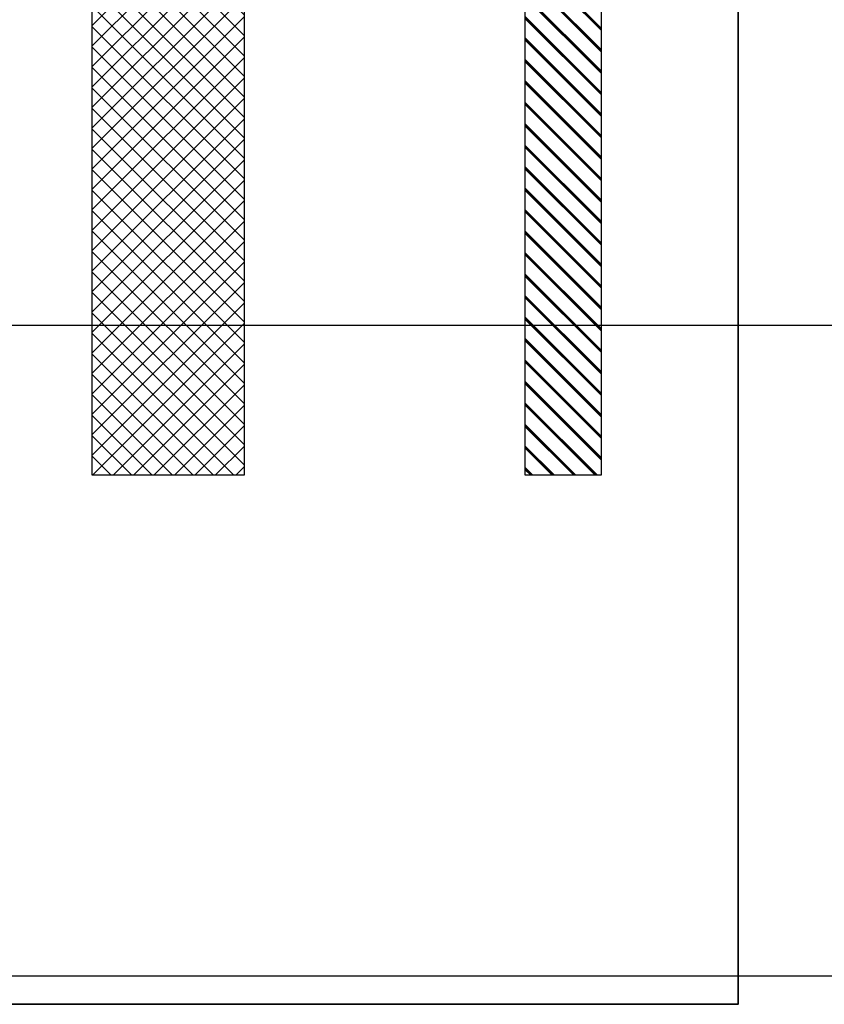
# Model space of a CAD drawing. Header units: millimetres. Extents: x -31 to 6803, y 0 to 664.
# Tile 86 of 118: x 1401 to 1439, y 94 to 139. Entities that reach past the tile are written whole.
import ezdxf

# ---------------------------------------------------------------- set-up
doc = ezdxf.new("R2010")
doc.units = ezdxf.units.MM
doc.layers.add('!POMOCNICZE', color=8, linetype='Continuous', plot=False)
doc.linetypes.add('CPFLEX', pattern='A,0.0001,-0.2,[131,LTYPESHP.SHX,S=0.2,R=0,X=-0.2,Y=0],-0.4,[131,LTYPESHP.SHX,S=0.2,R=180,X=0.2,Y=0],-0.2', length=0.8001)

msp = doc.modelspace()

# ---------------------------------------------------------------- hatches: boundary and pattern name
at = {"true_color": 0x58ba48}
h = msp.add_hatch(dxfattribs=at)
h.set_pattern_fill('JIS_RC_10', color=85, scale=0.07, angle=270)
h.set_pattern_definition([(315, (1426.5294, 226.5747), (0.4949747, 0.4949747), []), (315, (1426.5294, 226.524), (0.4949747, 0.4949747), []), (315, (1426.5294, 226.4732), (0.4949747, 0.4949747), [])])
h.paths.add_polyline_path([(1428.279, 226.575), (1424.779, 226.575), (1424.779, 118.084), (1428.279, 118.084)])
h.paths.add_polyline_path([(1425.913, 225.657, 1), (1425.448, 225.657, 1)], flags=16)
h = msp.add_hatch()
h.set_pattern_fill('ANSI37', color=150, scale=0.21, angle=270)
h.set_pattern_definition([(315, (1407.6168, 114.2715), (0.4714634, 0.4714634), []), (45, (1407.6168, 114.2715), (-0.4714634, 0.4714634), [])])
h.paths.add_polyline_path([(1411.817, 218.357), (1404.817, 218.357), (1404.817, 118.084), (1411.817, 118.084)])
edge = h.paths.add_edge_path(flags=16)
edge.add_arc((1408.317, 217.44), 0.7, 0, 360)
edge = h.paths.add_edge_path(flags=16)
edge.add_arc((1406.129, 217.44), 0.7, 0, 360)

# ---------------------------------------------------------------- linework, layer by layer
at = {"layer": '!POMOCNICZE'}
for p, q in [((3, 125), (6803, 125)), ((3, 95), (6803, 95))]:
    msp.add_line(p, q, dxfattribs=at)
for p, q in [((1424.779, 118.084), (1424.779, 226.575)), ((1428.279, 226.575), (1428.279, 118.084)), ((1404.817, 118.084), (1404.817, 218.357)), ((1411.817, 218.357), (1411.817, 118.084)), ((1411.817, 118.084), (1404.817, 118.084)), ((1428.279, 118.084), (1424.779, 118.084))]:
    msp.add_line(p, q)
at = {"color": 1, "linetype": 'CPFLEX', "lineweight": 35}
msp.add_lwpolyline([(1290.957, 237.16), (1434.6, 237.16), (1434.6, 93.694), (1345.82, 93.694), (1345.82, 147.512), (1290.957, 147.512), (1290.957, 237.16)], dxfattribs=at)

doc.saveas('drawing.dxf')
